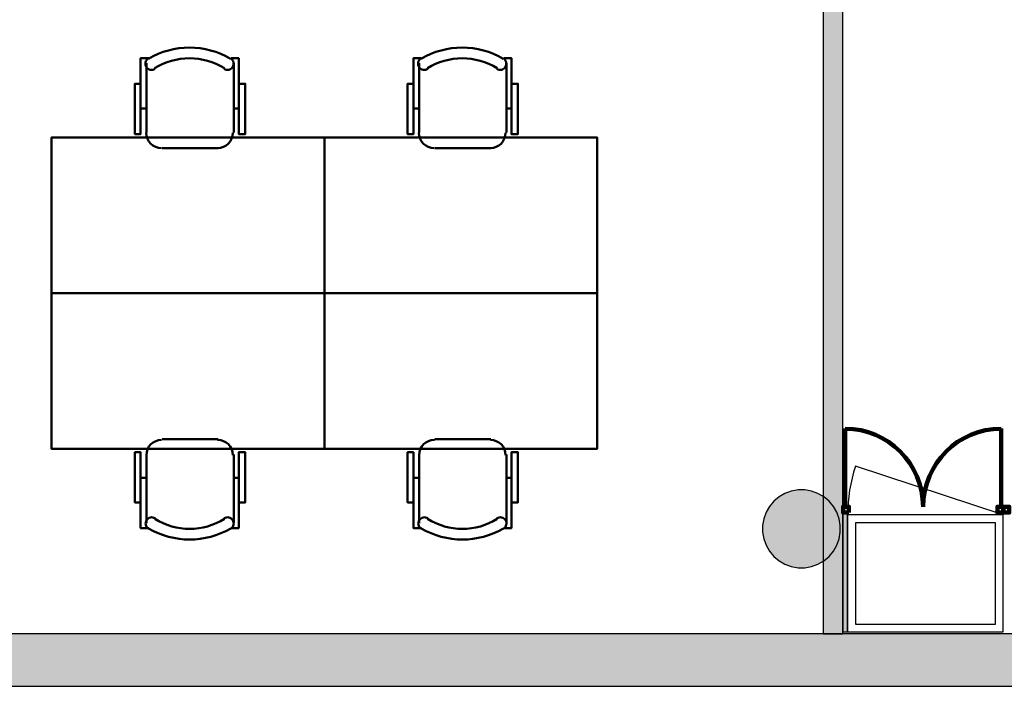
# Model space of a CAD drawing. Header units: metres. Extents: x -1 to 430, y -6 to 31.
# Tile 3 of 15: x 401.82 to 406.88, y 12.84 to 16.26. Entities that reach past the tile are written whole.
import ezdxf

# ---------------------------------------------------------------- set-up
doc = ezdxf.new("R2010")
doc.units = ezdxf.units.M
doc.linetypes.add('CONTINUA', pattern=[0])
for name, color, linetype, lineweight in [('3D P3 MURS', 7, 'CONTINUA', 25), ('3D P3 MURS NOUS', 7, 'CONTINUA', 25), ('3D P3 PILAR', 7, 'CONTINUA', 25), ('P3 ESCALES 2D', 7, 'CONTINUA', 25), ('P3 MOBLES', 7, 'CONTINUA', 25)]:
    doc.layers.add(name, color=color, linetype=linetype, lineweight=lineweight)

# ---------------------------------------------------------------- blocks, each defined once
blk = doc.blocks.new('_CLOSEDFILLED')
at = {"color": 0, "linetype": 'ByBlock', "lineweight": -2}
blk.add_solid([(-1, 0), (0, 0), (-1, 0)], dxfattribs=at)

msp = doc.modelspace()

# ---------------------------------------------------------------- hatches: boundary and pattern name
at = {"layer": '3D P3 MURS', "linetype": 'CONTINUA', "lineweight": 18, "true_color": 0xa0a0a0, "transparency": 33554687}
msp.add_hatch(color=253, dxfattribs=at).paths.add_polyline_path([(398.2417, 12.8406), (423.6575, 12.8406), (423.7134, 13.1106), (398.2952, 13.1106)])
at = {"layer": '3D P3 MURS NOUS', "linetype": 'CONTINUA', "lineweight": 18, "true_color": 0x006e00, "transparency": 33554687}
msp.add_hatch(color=96, dxfattribs=at).paths.add_polyline_path([(405.9493, 16.6662), (405.9493, 13.1106), (406.0493, 13.1106), (406.0493, 16.6662)])
at = {"layer": '3D P3 MURS NOUS', "linetype": 'CONTINUA', "lineweight": 18, "transparency": 33554687}
for points in [[(406.0493, 13.7631), (406.0493, 13.7331), (406.0511, 13.7331), (406.0511, 13.7631)], [(406.8738, 13.7331), (406.8744, 13.7331), (406.8744, 13.7631), (406.8738, 13.7631)], [(406.0743, 13.1206), (406.0743, 13.7331), (406.0493, 13.7331), (406.0493, 13.1206)]]:
    msp.add_hatch(color=240, dxfattribs=at).paths.add_polyline_path(points)
at = {"layer": '3D P3 PILAR', "linetype": 'CONTINUA', "lineweight": 18, "transparency": 33554687}
msp.add_hatch(color=9, dxfattribs=at).paths.add_polyline_path([(405.8545, 13.8492), (405.8195, 13.8492), (405.7851, 13.8431), (405.7522, 13.8312), (405.722, 13.8137), (405.6952, 13.7912), (405.6727, 13.7645), (405.6553, 13.7342), (405.6433, 13.7014), (405.6372, 13.6669), (405.6372, 13.632), (405.6433, 13.5976), (405.6553, 13.5647), (405.6727, 13.5345), (405.6952, 13.5077), (405.722, 13.4852), (405.7522, 13.4677), (405.7851, 13.4558), (405.8195, 13.4497), (405.8545, 13.4497), (405.8889, 13.4558), (405.9217, 13.4677), (405.952, 13.4852), (405.9788, 13.5077), (406.0012, 13.5345), (406.0187, 13.5647), (406.0307, 13.5976), (406.0367, 13.632), (406.0367, 13.6669), (406.0307, 13.7014), (406.0187, 13.7342), (406.0012, 13.7645), (405.9788, 13.7912), (405.952, 13.8137), (405.9217, 13.8312), (405.8889, 13.8431)])

# ---------------------------------------------------------------- linework, layer by layer
at = {"layer": '3D P3 MURS', "color": 7, "linetype": 'CONTINUA', "lineweight": 25, "transparency": 33554687}
for p, q in [((423.7134, 13.1106), (398.2952, 13.1106)), ((398.2417, 12.8406), (423.6575, 12.8406))]:
    msp.add_line(p, q, dxfattribs=at)
at = {"layer": '3D P3 MURS NOUS', "color": 7, "linetype": 'CONTINUA', "lineweight": 25, "transparency": 33554687}
for p, q in [((405.9493, 16.6662), (405.9493, 13.1106)), ((406.0493, 13.7631), (406.0493, 16.6662)), ((406.0493, 13.7331), (406.0493, 13.7631)), ((406.0511, 13.7631), (406.0493, 13.7631)), ((406.0493, 13.7631), (406.0493, 13.7331)), ((406.0511, 13.7631), (406.0511, 13.7331)), ((406.8738, 13.7331), (406.8738, 13.7631)), ((406.8744, 13.7631), (406.8738, 13.7631)), ((406.8744, 13.7631), (406.8744, 13.7331)), ((406.0493, 13.1206), (406.0493, 13.7331)), ((406.0493, 13.7331), (406.0493, 13.1206)), ((406.0743, 13.7331), (406.0511, 13.7331)), ((406.0743, 13.1206), (406.0743, 13.7331)), ((406.8738, 13.7331), (406.8744, 13.7331)), ((405.9493, 13.1106), (406.0493, 13.1106)), ((406.0493, 13.1106), (406.0493, 13.1206)), ((406.0493, 13.1206), (406.0743, 13.1206))]:
    msp.add_line(p, q, dxfattribs=at)
at = {"layer": '3D P3 MURS NOUS', "color": 240, "linetype": 'CONTINUA', "lineweight": 140, "transparency": 33554687}
for p, q in [((406.0611, 13.7631), (406.0611, 14.164)), ((406.8638, 13.7631), (406.8638, 14.164))]:
    msp.add_line(p, q, dxfattribs=at)
for points in [[(406.0811, 13.7331), (406.0511, 13.7331), (406.0511, 13.7631), (406.0811, 13.7631), (406.0811, 13.7331)], [(406.8738, 13.7331), (406.8438, 13.7331), (406.8438, 13.7631), (406.8738, 13.7631), (406.8738, 13.7331)], [(406.8744, 13.7331), (406.9044, 13.7331), (406.9044, 13.7631), (406.8744, 13.7631), (406.8744, 13.7331)]]:
    msp.add_lwpolyline(points, close=True, dxfattribs=at)
for centre, start, end in [((406.0611, 13.7631), 0, 90), ((406.8638, 13.7631), 90, 180)]:
    msp.add_arc(centre, 0.4008, start, end, dxfattribs=at)
at = {"layer": '3D P3 PILAR', "color": 7, "linetype": 'CONTINUA', "lineweight": 25, "transparency": 33554687}
for p, q in [((405.722, 13.8137), (405.6952, 13.7912)), ((405.7522, 13.8312), (405.722, 13.8137)), ((405.7851, 13.8431), (405.7522, 13.8312)), ((405.8195, 13.8492), (405.7851, 13.8431)), ((405.8545, 13.8492), (405.8195, 13.8492)), ((405.8889, 13.8431), (405.8545, 13.8492)), ((405.9217, 13.8312), (405.8889, 13.8431)), ((405.952, 13.8137), (405.9217, 13.8312)), ((405.9788, 13.7912), (405.952, 13.8137)), ((405.6727, 13.7645), (405.6553, 13.7342)), ((405.6952, 13.7912), (405.6727, 13.7645)), ((406.0012, 13.7645), (405.9788, 13.7912)), ((406.0187, 13.7342), (406.0012, 13.7645)), ((405.6553, 13.7342), (405.6433, 13.7014)), ((406.0307, 13.7014), (406.0187, 13.7342)), ((405.6433, 13.7014), (405.6372, 13.6669)), ((405.6372, 13.6669), (405.6372, 13.632)), ((406.0367, 13.6669), (406.0307, 13.7014)), ((406.0367, 13.632), (406.0367, 13.6669)), ((405.6372, 13.632), (405.6433, 13.5976)), ((406.0307, 13.5976), (406.0367, 13.632)), ((405.6433, 13.5976), (405.6553, 13.5647)), ((405.6553, 13.5647), (405.6727, 13.5345)), ((406.0012, 13.5345), (406.0187, 13.5647)), ((406.0187, 13.5647), (406.0307, 13.5976)), ((405.6727, 13.5345), (405.6952, 13.5077)), ((405.6952, 13.5077), (405.722, 13.4852)), ((405.952, 13.4852), (405.9788, 13.5077)), ((405.9788, 13.5077), (406.0012, 13.5345)), ((405.722, 13.4852), (405.7522, 13.4677)), ((405.7522, 13.4677), (405.7851, 13.4558)), ((405.8889, 13.4558), (405.9217, 13.4677)), ((405.9217, 13.4677), (405.952, 13.4852)), ((405.7851, 13.4558), (405.8195, 13.4497)), ((405.8195, 13.4497), (405.8545, 13.4497)), ((405.8545, 13.4497), (405.8889, 13.4558))]:
    msp.add_line(p, q, dxfattribs=at)
at = {"layer": 'P3 ESCALES 2D', "color": 7, "lineweight": 25, "transparency": 33554687}
msp.add_line((406.8743, 13.7206), (406.1147, 13.9716), dxfattribs=at)
for points in [[(406.0743, 13.1206), (406.8743, 13.1206), (406.8743, 13.7206), (406.0743, 13.7206), (406.0743, 13.1206)], [(406.1143, 13.1606), (406.8343, 13.1606), (406.8343, 13.6806), (406.1143, 13.6806), (406.1143, 13.1606)]]:
    msp.add_lwpolyline(points, close=True, dxfattribs=at)
msp.add_arc((406.8743, 13.7206), 0.8, 161.7191, 180, dxfattribs=at)
at = {"layer": 'P3 MOBLES', "color": 202, "linetype": 'CONTINUA', "lineweight": 50, "transparency": 33554687}
for p, q in [((402.4717, 15.6855), (402.4717, 16.0411)), ((402.9204, 16.0411), (402.9204, 15.6855)), ((403.8729, 15.6855), (403.8729, 16.0411)), ((404.3216, 16.0411), (404.3216, 15.6855)), ((402.442, 15.8083), (402.4717, 15.8083)), ((402.9458, 15.8083), (402.9204, 15.8083)), ((403.8432, 15.8083), (403.8729, 15.8083)), ((404.347, 15.8083), (404.3216, 15.8083)), ((402.84, 15.6051), (402.5521, 15.6051)), ((404.2411, 15.6051), (403.9533, 15.6051)), ((402.84, 14.1108), (402.5521, 14.1108)), ((404.2411, 14.1108), (403.9533, 14.1108)), ((402.4717, 14.0304), (402.4717, 13.679)), ((402.9204, 13.679), (402.9204, 14.0304)), ((403.8729, 14.0304), (403.8729, 13.679)), ((404.3216, 13.679), (404.3216, 14.0304)), ((402.442, 13.9119), (402.4717, 13.9119)), ((402.9458, 13.9119), (402.9204, 13.9119)), ((403.8432, 13.9119), (403.8729, 13.9119)), ((404.347, 13.9119), (404.3216, 13.9119))]:
    msp.add_line(p, q, dxfattribs=at)
for points in [[(402.442, 15.9353), (402.4124, 15.9353), (402.4124, 15.6771), (402.442, 15.6771), (402.442, 16.0665), (402.4844, 16.0665)], [(402.4809, 16.065), (402.4759, 16.061), (402.472, 16.0561), (402.4692, 16.0508), (402.4674, 16.045), (402.4668, 16.0389), (402.4673, 16.0329), (402.469, 16.0269), (402.472, 16.0212), (402.476, 16.0163), (402.4808, 16.0123), (402.4861, 16.0094), (402.4919, 16.0076), (402.4979, 16.0069), (402.504, 16.0074), (402.51, 16.009), (402.5157, 16.0119)], [(402.8709, 16.0119), (402.8766, 16.009), (402.8825, 16.0074), (402.8886, 16.0069), (402.8946, 16.0076), (402.9004, 16.0094), (402.9058, 16.0123), (402.9105, 16.0163), (402.9146, 16.0212), (402.9175, 16.0269), (402.9192, 16.0329), (402.9197, 16.0389), (402.9191, 16.045), (402.9174, 16.0508), (402.9145, 16.0561), (402.9106, 16.061), (402.9057, 16.065)], [(402.9458, 15.9353), (402.9797, 15.9353), (402.9797, 15.6771), (402.9458, 15.6771), (402.9458, 16.0665), (402.9077, 16.0665)], [(403.8432, 15.9353), (403.8136, 15.9353), (403.8136, 15.6771), (403.8432, 15.6771), (403.8432, 16.0665), (403.8856, 16.0665)], [(403.882, 16.065), (403.8771, 16.061), (403.8732, 16.0561), (403.8704, 16.0508), (403.8686, 16.045), (403.868, 16.0389), (403.8685, 16.0329), (403.8702, 16.0269), (403.8732, 16.0212), (403.8772, 16.0163), (403.882, 16.0123), (403.8873, 16.0094), (403.8931, 16.0076), (403.8991, 16.0069), (403.9052, 16.0074), (403.9112, 16.009), (403.9168, 16.0119)], [(404.272, 16.0119), (404.2777, 16.009), (404.2837, 16.0074), (404.2898, 16.0069), (404.2958, 16.0076), (404.3016, 16.0094), (404.3069, 16.0123), (404.3117, 16.0163), (404.3157, 16.0212), (404.3187, 16.0269), (404.3204, 16.0329), (404.3209, 16.0389), (404.3203, 16.045), (404.3185, 16.0508), (404.3157, 16.0561), (404.3118, 16.061), (404.3069, 16.065)], [(404.347, 15.9353), (404.3808, 15.9353), (404.3808, 15.6771), (404.347, 15.6771), (404.347, 16.0665), (404.3089, 16.0665)], [(402.471, 15.6831), (402.4726, 15.6673), (402.4772, 15.6526), (402.4844, 15.6393), (402.494, 15.6277), (402.5055, 15.6181), (402.5188, 15.6109), (402.5335, 15.6063), (402.5493, 15.6047)], [(402.8372, 15.6047), (402.853, 15.6063), (402.8677, 15.6109), (402.881, 15.6181), (402.8926, 15.6277), (402.9021, 15.6393), (402.9094, 15.6526), (402.9139, 15.6673), (402.9155, 15.6831)], [(403.8722, 15.6831), (403.8738, 15.6673), (403.8784, 15.6526), (403.8856, 15.6393), (403.8951, 15.6277), (403.9067, 15.6181), (403.92, 15.6109), (403.9347, 15.6063), (403.9505, 15.6047)], [(404.2384, 15.6047), (404.2542, 15.6063), (404.2689, 15.6109), (404.2822, 15.6181), (404.2938, 15.6277), (404.3033, 15.6393), (404.3105, 15.6526), (404.3151, 15.6673), (404.3167, 15.6831)], [(402.55, 14.1066), (402.5342, 14.105), (402.5195, 14.1004), (402.5062, 14.0932), (402.4946, 14.0836), (402.485, 14.072), (402.4778, 14.0587), (402.4733, 14.044), (402.4717, 14.0283)], [(402.9162, 14.0283), (402.9146, 14.044), (402.91, 14.0587), (402.9028, 14.072), (402.8932, 14.0836), (402.8816, 14.0932), (402.8683, 14.1004), (402.8536, 14.105), (402.8378, 14.1066)], [(403.9512, 14.1066), (403.9354, 14.105), (403.9207, 14.1004), (403.9074, 14.0932), (403.8958, 14.0836), (403.8862, 14.072), (403.879, 14.0587), (403.8744, 14.044), (403.8729, 14.0283)], [(404.3173, 14.0283), (404.3157, 14.044), (404.3112, 14.0587), (404.304, 14.072), (404.2944, 14.0836), (404.2828, 14.0932), (404.2695, 14.1004), (404.2548, 14.105), (404.239, 14.1066)], [(402.442, 13.7849), (402.4124, 13.7849), (402.4124, 14.0431), (402.442, 14.0431), (402.442, 13.6536), (402.4844, 13.6536)], [(402.9458, 13.7849), (402.9797, 13.7849), (402.9797, 14.0431), (402.9458, 14.0431), (402.9458, 13.6536), (402.9077, 13.6536)], [(403.8432, 13.7849), (403.8136, 13.7849), (403.8136, 14.0431), (403.8432, 14.0431), (403.8432, 13.6536), (403.8856, 13.6536)], [(404.347, 13.7849), (404.3808, 13.7849), (404.3808, 14.0431), (404.347, 14.0431), (404.347, 13.6536), (404.3089, 13.6536)], [(402.5163, 13.7036), (402.5106, 13.7065), (402.5047, 13.7082), (402.4986, 13.7087), (402.4926, 13.708), (402.4868, 13.7061), (402.4814, 13.7032), (402.4767, 13.6993), (402.4726, 13.6943), (402.4697, 13.6887), (402.468, 13.6827), (402.4674, 13.6766), (402.4681, 13.6706), (402.4698, 13.6648), (402.4727, 13.6594), (402.4766, 13.6546), (402.4815, 13.6505)], [(402.9063, 13.6505), (402.9112, 13.6546), (402.9151, 13.6594), (402.918, 13.6648), (402.9198, 13.6706), (402.9204, 13.6766), (402.9199, 13.6827), (402.9181, 13.6887), (402.9152, 13.6943), (402.9112, 13.6993), (402.9064, 13.7032), (402.901, 13.7061), (402.8953, 13.708), (402.8893, 13.7087), (402.8832, 13.7082), (402.8772, 13.7065), (402.8715, 13.7036)], [(403.9175, 13.7036), (403.9118, 13.7065), (403.9058, 13.7082), (403.8998, 13.7087), (403.8937, 13.708), (403.888, 13.7061), (403.8826, 13.7032), (403.8778, 13.6993), (403.8738, 13.6943), (403.8709, 13.6887), (403.8691, 13.6827), (403.8686, 13.6766), (403.8693, 13.6706), (403.871, 13.6648), (403.8739, 13.6594), (403.8778, 13.6546), (403.8827, 13.6505)], [(404.3075, 13.6505), (404.3124, 13.6546), (404.3163, 13.6594), (404.3192, 13.6648), (404.3209, 13.6706), (404.3216, 13.6766), (404.321, 13.6827), (404.3193, 13.6887), (404.3164, 13.6943), (404.3124, 13.6993), (404.3076, 13.7032), (404.3022, 13.7061), (404.2964, 13.708), (404.2904, 13.7087), (404.2843, 13.7082), (404.2784, 13.7065), (404.2727, 13.7036)]]:
    msp.add_lwpolyline(points, dxfattribs=at)
for points in [[(403.386, 14.8601), (401.9849, 14.8601), (401.9849, 15.6601), (403.386, 15.6601), (403.386, 14.8601)], [(404.7872, 14.8601), (403.386, 14.8601), (403.386, 15.6601), (404.7872, 15.6601), (404.7872, 14.8601)], [(403.386, 14.8601), (401.9849, 14.8601), (401.9849, 14.06), (403.386, 14.06), (403.386, 14.8601)], [(404.7872, 14.8601), (403.386, 14.8601), (403.386, 14.06), (404.7872, 14.06), (404.7872, 14.8601)]]:
    msp.add_lwpolyline(points, close=True, dxfattribs=at)
for centre, radius, start, end in [((402.6933, 15.7045), 0.4167, 59.5737, 120.4454), ((404.0945, 15.7045), 0.4167, 59.5737, 120.4454), ((402.6933, 15.7257), 0.3405, 58.2582, 121.7651), ((404.0945, 15.7257), 0.3405, 58.2582, 121.7651), ((402.6938, 13.9899), 0.3405, 238.2583, 301.7651), ((404.095, 13.9899), 0.3405, 238.2583, 301.7651), ((402.6938, 14.011), 0.4167, 239.5737, 300.4459), ((404.095, 14.011), 0.4167, 239.5737, 300.4459)]:
    msp.add_arc(centre, radius, start, end, dxfattribs=at)

# ---------------------------------------------------------------- block references
at = {"layer": '3D P3 PILAR', "color": 7, "linetype": 'CONTINUA', "lineweight": 25, "transparency": 33554687, "xscale": 0.0002666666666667, "yscale": 0.0002666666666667, "zscale": 0.0002666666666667}
msp.add_blockref('_CLOSEDFILLED', (405.837, 13.6495), dxfattribs=at)

doc.saveas('drawing.dxf')
